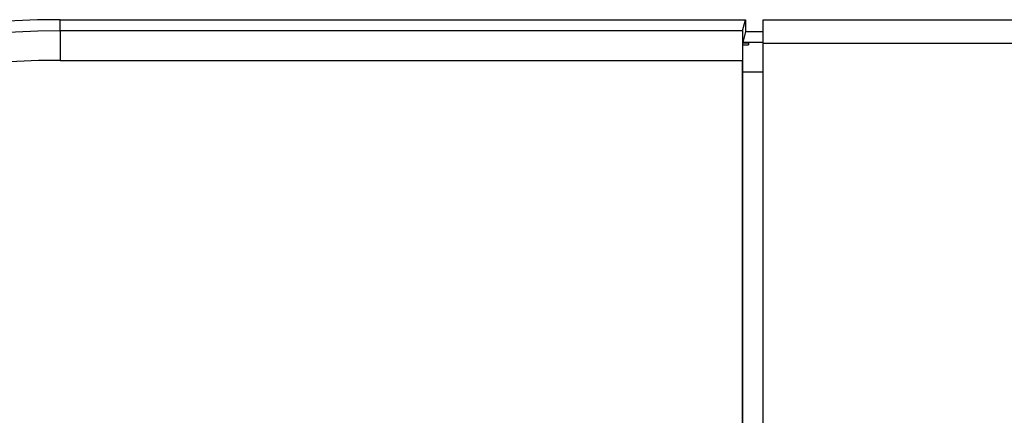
# Model space of a CAD drawing. Header units: millimetres. Extents: x 0 to 420, y 0 to 297.
# Tile 10 of 23: x 63.1 to 66.84, y 199.29 to 200.8. Entities that reach past the tile are written whole.
import ezdxf

# ---------------------------------------------------------------- set-up
doc = ezdxf.new("R2010")
doc.units = ezdxf.units.MM

msp = doc.modelspace()

# ---------------------------------------------------------------- linework, layer by layer
at = {"color": 7, "linetype": 'Continuous', "lineweight": 25}
for p, q in [((63.25596, 200.75586), (63.25596, 200.79892)), ((63.25596, 200.79892), (65.85955, 200.79892)), ((65.84879, 200.75586), (65.85955, 200.79892)), ((65.85955, 200.79892), (65.85955, 200.75419)), ((65.92632, 200.79892), (215.65295, 200.79892)), ((65.92632, 200.70953), (65.92632, 200.79892)), ((63.25596, 200.75586), (63.25596, 200.64419)), ((65.84879, 200.75586), (63.25596, 200.75586)), ((65.85955, 200.75419), (65.84918, 200.7127)), ((65.85955, 200.75419), (65.92632, 200.75419)), ((65.84882, 200.71031), (65.84882, 200.70344)), ((65.84882, 200.71031), (65.87137, 200.71031)), ((65.92632, 200.7127), (65.84918, 200.7127)), ((65.87137, 200.71031), (65.87137, 200.70344)), ((65.92632, 200.70953), (215.65295, 200.70953)), ((65.92632, 199.11592), (65.92632, 200.70953)), ((65.84882, 200.70344), (65.87137, 200.70344)), ((63.25596, 200.64419), (65.84785, 200.64419)), ((65.84785, 199.1673), (65.84785, 200.64419)), ((65.84824, 200.60103), (65.84824, 199.16805)), ((65.84824, 200.60103), (65.92632, 200.60103)), ((65.92554, 199.5711), (65.92554, 199.16163)), ((65.92632, 199.5711), (65.92554, 199.5711))]:
    msp.add_line(p, q, dxfattribs=at)
for radius in [3.35209, 3.30903, 3.19736]:
    msp.add_arc((63.25596, 197.44683), radius, 90, 270, dxfattribs=at)
for centre, start_param, end_param in [((65.84882, 200.64419), 0.0349066, 1.5707963), ((65.84921, 200.60103), 0.0349066, 0.2245258), ((65.84921, 200.60103), 0.4115168, 1.5707963)]:
    msp.add_ellipse(centre, major_axis=(0, 0.11174), ratio=0.0087269, start_param=start_param, end_param=end_param, dxfattribs=at)

doc.saveas('drawing.dxf')
